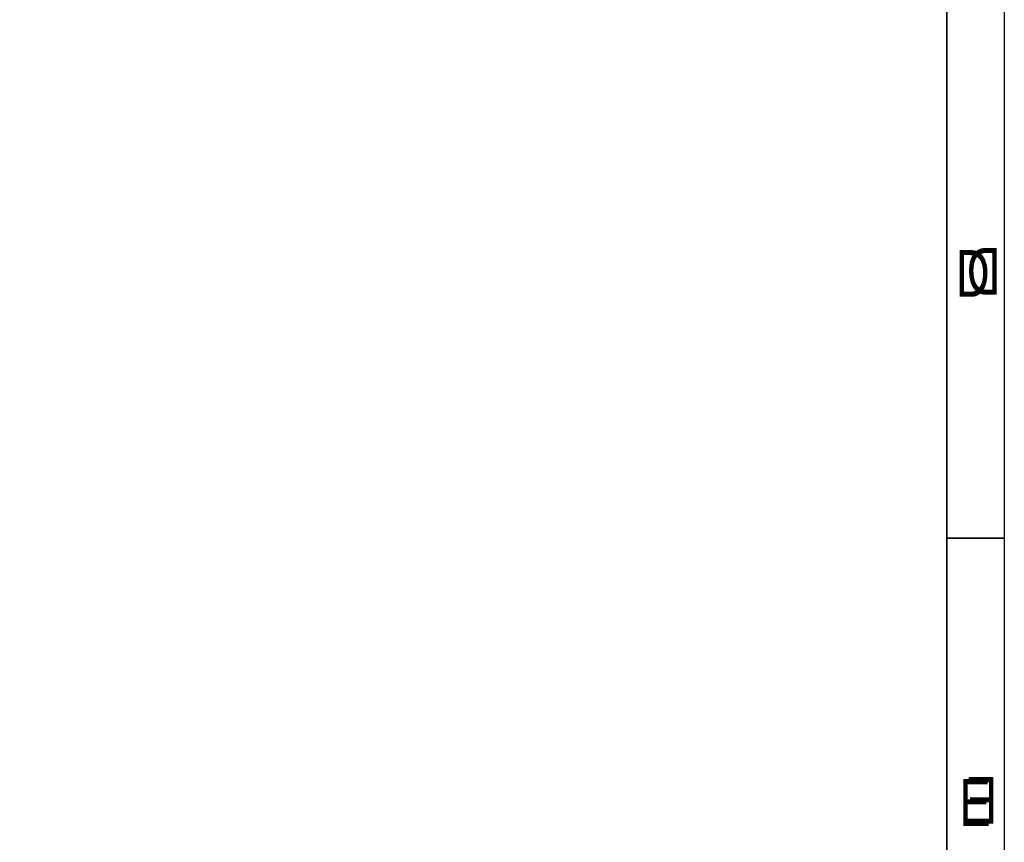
# Model space of a CAD drawing. Extents: x -38 to 372, y -82 to 205.
# Tile 33 of 34: x 286 to 372, y -11 to 61. Entities that reach past the tile are written whole.
import ezdxf

# ---------------------------------------------------------------- set-up
doc = ezdxf.new("R2010")
doc.units = 0
doc.layers.add('BOARD_GEOMETRY_DIMENSION', color=2, linetype='CONTINUOUS')
doc.layers.add('BOARD_GEOMETRY_SILKSCREEN_B', color=1, linetype='CONTINUOUS')

msp = doc.modelspace()

# ---------------------------------------------------------------- linework, layer by layer
at = {"layer": 'BOARD_GEOMETRY_DIMENSION'}
msp.add_lwpolyline([(-38.48354, -81.604612), (-38.48354, 205.395322), (371.516402, 205.395322), (371.516402, -81.604612)], close=True, dxfattribs=at)
for points in [[(366.516412, -76.604368), (366.516412, 186.745626)], [(371.516402, 15.89532), (366.516412, 15.89532)]]:
    msp.add_lwpolyline(points, dxfattribs=at)
at = {"layer": 'BOARD_GEOMETRY_SILKSCREEN_B'}
msp.add_lwpolyline([(-38.48354, -81.604612), (-38.48354, 205.395322), (371.516402, 205.395322), (371.516402, -81.604612)], close=True, dxfattribs=at)
for points in [[(366.516412, 200.395332), (366.516412, -76.604368)], [(366.516412, 15.89532), (371.516402, 15.89532)]]:
    msp.add_lwpolyline(points, dxfattribs=at)

# ---------------------------------------------------------------- texts
at = {"layer": 'BOARD_GEOMETRY_DIMENSION', "width": 0.75}
for s, p in [('D', (367.302542, 36.895532)), ('E', (367.616486, -9.104376))]:
    msp.add_text(s, height=4.064, dxfattribs=at).set_placement(p)
at = {"layer": 'BOARD_GEOMETRY_SILKSCREEN_B', "text_generation_flag": 2, "width": 0.75}
for s, p in [('D', (371.200934, 37.08273)), ('E', (370.88699, -8.917178))]:
    msp.add_text(s, height=4.064, dxfattribs=at).set_placement(p)

doc.saveas('drawing.dxf')
